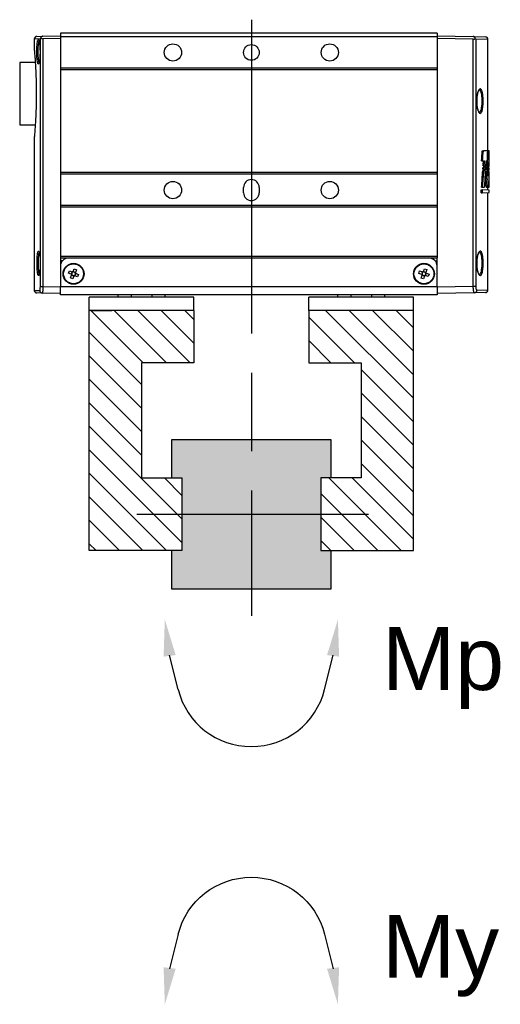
# Model space of a CAD drawing. Header units: millimetres. Extents: x 399 to 6076, y -1991 to 1602.
# Tile 36 of 256: x 3145 to 3237, y 875 to 1063. Entities that reach past the tile are written whole.
import ezdxf

# ---------------------------------------------------------------- set-up
doc = ezdxf.new("R2010")
doc.units = ezdxf.units.MM
doc.linetypes.add('AM_ISO08W050', pattern=[18, 12, -1.5, 3, -1.5])
for name, color, linetype, lineweight in [('AM_5', 3, 'Continuous', 25), ('AM_7', 4, 'AM_ISO08W050', 25), ('AM_8', 1, 'Continuous', 25), ('可見 (ISO)', 7, 'Continuous', 25)]:
    doc.layers.add(name, color=color, linetype=linetype, lineweight=lineweight)
doc.styles.get("Standard").update_dxf_attribs({"font": 'arial.ttf'})
pattern_1 = [(315, (3365.4828, 2255.0292), (2.245064, 2.245064), [])]

# ---------------------------------------------------------------- blocks, each defined once
blk = doc.blocks.new('23WTEDS')
at = {"color": 3}
for p, q in [((-393.38, 1250.24), (-399.96, 1251.91)), ((-393.38, 1222.26), (-399.96, 1220.59))]:
    blk.add_line(p, q, dxfattribs=at)
blk.add_arc((-396.93, 1236.25), 14.44, 284.2426, 75.7574, dxfattribs=at)
at = {"layer": 'AM_5', "linetype": 'Continuous'}
for points in [[(-399.68, 1253.03), (-399.98, 1250.72), (-406.77, 1252.8)], [(-399.68, 1219.47), (-399.98, 1221.78), (-406.77, 1219.7)]]:
    blk.add_trace(points, dxfattribs=at)
blk = doc.blocks.new('CHS2B-S20_正')
at = {"color": 0, "linetype": 'Continuous', "lineweight": 25}
for p, q in [((2716.15, 2832.16), (2716.15, 2827.16)), ((2716.15, 2832.16), (2718.15, 2832.16)), ((2718.15, 2832.16), (2754.15, 2832.16)), ((2754.15, 2832.16), (2756.15, 2832.16)), ((2756.15, 2832.16), (2756.15, 2827.16)), ((2800.15, 2832.16), (2800.15, 2827.16)), ((2800.15, 2832.16), (2802.15, 2832.16)), ((2802.15, 2832.16), (2838.15, 2832.16)), ((2838.15, 2832.16), (2840.15, 2832.16)), ((2840.15, 2832.16), (2840.15, 2827.16)), ((2716.15, 2827.16), (2718.15, 2827.16)), ((2718.15, 2827.16), (2754.15, 2827.16)), ((2727.15, 2827.16), (2727.15, 2826.16)), ((2732.15, 2826.16), (2732.15, 2827.16)), ((2740.15, 2826.16), (2740.15, 2827.16)), ((2745.15, 2826.16), (2745.15, 2827.16)), ((2754.15, 2827.16), (2756.15, 2827.16)), ((2800.15, 2827.16), (2802.15, 2827.16)), ((2802.15, 2827.16), (2838.15, 2827.16)), ((2811.15, 2827.16), (2811.15, 2826.16)), ((2816.15, 2826.16), (2816.15, 2827.16)), ((2824.15, 2826.16), (2824.15, 2827.16)), ((2829.15, 2826.16), (2829.15, 2827.16)), ((2838.15, 2827.16), (2840.15, 2827.16)), ((2691.86, 2824.41), (2687.65, 2824.34)), ((2687.65, 2824.34), (2687.65, 2787.14)), ((2688.63, 2825.34), (2692.8, 2825.41)), ((2692.8, 2825.41), (2707.15, 2825.66)), ((2707.15, 2823.16), (2693.29, 2822.92)), ((2707.15, 2823.16), (2707.15, 2826.16)), ((2707.15, 2826.16), (2851.15, 2826.16)), ((2707.15, 2823.16), (2851.15, 2823.16)), ((2707.15, 2823.16), (2707.15, 2815.16)), ((2851.15, 2826.16), (2851.15, 2823.16)), ((2851.15, 2825.66), (2858.11, 2825.54)), ((2851.15, 2815.16), (2851.15, 2823.16)), ((2857.87, 2823.04), (2851.15, 2823.16)), ((2858.84, 2823.04), (2857.87, 2823.04)), ((2857.87, 2728.38), (2857.87, 2823.04)), ((2858.11, 2825.54), (2860.16, 2825.5)), ((2858.84, 2823.04), (2858.84, 2728.38)), ((2861.15, 2824.5), (2859.08, 2824.54)), ((2861.15, 2765.72), (2861.15, 2824.5)), ((2693.29, 2822.92), (2692.36, 2822.92)), ((2692.36, 2728.5), (2692.36, 2822.92)), ((2693.29, 2822.92), (2693.29, 2728.5)), ((2710.19, 2818.31), (2710.5, 2819.22)), ((2710.5, 2819.22), (2711.6, 2818.85)), ((2711.93, 2819.01), (2712.3, 2820.11)), ((2712.3, 2820.11), (2713.21, 2819.8)), ((2713.21, 2819.8), (2712.84, 2818.7)), ((2844.21, 2818.44), (2844.58, 2819.33)), ((2844.58, 2819.33), (2845.65, 2818.88)), ((2845.99, 2819.02), (2846.43, 2820.1)), ((2846.43, 2820.1), (2847.32, 2819.73)), ((2847.32, 2819.73), (2846.87, 2818.65)), ((2711.3, 2817.94), (2710.19, 2818.31)), ((2711.08, 2816.51), (2711.46, 2817.62)), ((2711.99, 2816.21), (2711.08, 2816.51)), ((2711.33, 2817.93), (2711.45, 2818.29)), ((2711.82, 2817.53), (2711.47, 2817.65)), ((2711.51, 2818.48), (2711.64, 2818.84)), ((2711.92, 2818.98), (2712.28, 2818.86)), ((2712.37, 2817.31), (2711.99, 2816.21)), ((2712.38, 2817.34), (2712.02, 2817.46)), ((2712.47, 2818.79), (2712.83, 2818.67)), ((2712.78, 2817.83), (2712.66, 2817.48)), ((2713.79, 2817.09), (2712.69, 2817.47)), ((2712.97, 2818.39), (2712.85, 2818.03)), ((2713, 2818.38), (2714.1, 2818)), ((2714.1, 2818), (2713.79, 2817.09)), ((2845.28, 2818), (2844.21, 2818.44)), ((2844.98, 2816.59), (2845.42, 2817.66)), ((2845.86, 2816.22), (2844.98, 2816.59)), ((2845.31, 2817.98), (2845.46, 2818.33)), ((2845.78, 2817.55), (2845.43, 2817.69)), ((2845.54, 2818.52), (2845.68, 2818.87)), ((2846.31, 2817.29), (2845.86, 2816.22)), ((2845.97, 2818.99), (2846.32, 2818.85)), ((2846.32, 2817.32), (2845.97, 2817.47)), ((2846.51, 2818.77), (2846.86, 2818.62)), ((2846.76, 2817.79), (2846.61, 2817.45)), ((2847.72, 2816.99), (2846.64, 2817.43)), ((2846.98, 2818.33), (2846.84, 2817.98)), ((2847.01, 2818.32), (2848.09, 2817.87)), ((2848.09, 2817.87), (2847.72, 2816.99)), ((2707.15, 2815.16), (2707.15, 2812.06)), ((2707.91, 2813.16), (2707.15, 2813.16)), ((2707.15, 2812.16), (2710.15, 2812.16)), ((2707.15, 2811.56), (2707.15, 2812.06)), ((2710.15, 2812.16), (2848.15, 2812.16)), ((2848.15, 2812.16), (2851.15, 2812.16)), ((2850.38, 2813.16), (2851.15, 2813.16)), ((2851.15, 2812.06), (2851.15, 2815.16)), ((2851.15, 2811.56), (2851.15, 2812.06)), ((2690.99, 2809.87), (2690.99, 2809.87)), ((2707.15, 2811.56), (2851.15, 2811.56)), ((2707.15, 2792.66), (2707.15, 2811.56)), ((2851.15, 2792.66), (2851.15, 2811.56)), ((2707.15, 2792.66), (2851.15, 2792.66)), ((2707.15, 2792.06), (2707.15, 2792.66)), ((2707.15, 2792.06), (2851.15, 2792.06)), ((2707.15, 2780.06), (2707.15, 2792.06)), ((2851.15, 2792.06), (2851.15, 2792.66)), ((2851.15, 2780.06), (2851.15, 2792.06)), ((2689.91, 2787.18), (2687.25, 2787.13)), ((2687.25, 2787.13), (2687.25, 2786.18)), ((2687.25, 2786.18), (2689.91, 2786.13)), ((2687.65, 2786.17), (2687.65, 2785.1)), ((2690.32, 2787.19), (2689.91, 2787.18)), ((2689.91, 2786.13), (2689.91, 2787.18)), ((2690.32, 2786.12), (2689.91, 2786.13)), ((2690.32, 2787.19), (2690.32, 2786.12)), ((2775.15, 2785.16), (2775.15, 2787.16)), ((2781.15, 2787.16), (2781.15, 2785.16)), ((2687.35, 2784.99), (2687.25, 2784.99)), ((2687.82, 2785.1), (2687.36, 2785.09)), ((2688.22, 2785.11), (2687.82, 2785.1)), ((2688.03, 2781.73), (2688.05, 2782.99)), ((2688.43, 2781.73), (2688.03, 2781.73)), ((2688.45, 2782.99), (2688.05, 2782.99)), ((2688.45, 2782.99), (2688.43, 2781.73)), ((2689.69, 2785.03), (2688.93, 2785.02)), ((2690.11, 2785.04), (2689.69, 2785.03)), ((2687.25, 2779.03), (2687.36, 2779.03)), ((2687.35, 2778.37), (2687.25, 2778.37)), ((2687.65, 2778.76), (2687.28, 2778.76)), ((2687.52, 2778.38), (2687.35, 2778.37)), ((2687.54, 2779.02), (2687.36, 2779.03)), ((2687.39, 2780.71), (2687.59, 2780.7)), ((2687.9, 2778.38), (2687.52, 2778.38)), ((2687.54, 2779.02), (2687.92, 2779.02)), ((2687.65, 2779.02), (2687.65, 2778.38)), ((2688.3, 2778.39), (2687.9, 2778.38)), ((2688.32, 2779.01), (2687.92, 2779.02)), ((2689.19, 2778.14), (2688.53, 2778.13)), ((2688.56, 2778.74), (2689.24, 2778.73)), ((2689.6, 2778.15), (2689.19, 2778.14)), ((2689.65, 2778.72), (2689.24, 2778.73)), ((2707.15, 2780.06), (2851.15, 2780.06)), ((2707.15, 2779.46), (2707.15, 2780.06)), ((2707.15, 2779.46), (2851.15, 2779.46)), ((2707.15, 2740.15), (2707.15, 2779.46)), ((2851.15, 2779.46), (2851.15, 2780.06)), ((2851.15, 2740.15), (2851.15, 2779.46)), ((2687.25, 2777.73), (2687.34, 2777.73)), ((2687.33, 2777.12), (2687.25, 2777.12)), ((2687.25, 2776.82), (2687.25, 2771.44)), ((2687.65, 2777.46), (2687.27, 2777.47)), ((2687.46, 2775.42), (2687.31, 2775.42)), ((2687.49, 2777.12), (2687.33, 2777.12)), ((2687.51, 2777.72), (2687.34, 2777.73)), ((2687.85, 2777.13), (2687.49, 2777.12)), ((2687.51, 2777.72), (2687.87, 2777.72)), ((2687.65, 2777.72), (2687.65, 2777.12)), ((2688.26, 2777.13), (2687.85, 2777.13)), ((2688.27, 2777.71), (2687.87, 2777.72)), ((2688.36, 2775), (2687.89, 2774.99)), ((2689.1, 2776.88), (2688.45, 2776.87)), ((2688.49, 2777.44), (2689.14, 2777.43)), ((2689.72, 2775.02), (2688.98, 2775.01)), ((2689.51, 2776.89), (2689.1, 2776.88)), ((2689.55, 2777.43), (2689.14, 2777.43)), ((2690.13, 2775.03), (2689.72, 2775.02)), ((2687.25, 2771.15), (2687.48, 2771.15)), ((2687.75, 2771.14), (2687.48, 2771.15)), ((2687.65, 2771.15), (2687.65, 2728.58)), ((2687.83, 2773.36), (2687.72, 2773.36)), ((2687.75, 2771.14), (2689.42, 2771.11)), ((2689.84, 2771.11), (2689.42, 2771.11)), ((2866.75, 2761.16), (2860.79, 2761.16)), ((2866.75, 2749.26), (2866.75, 2761.16)), ((2690.99, 2747.87), (2690.99, 2747.87)), ((2866.75, 2737.36), (2866.75, 2749.26)), ((2707.15, 2739.55), (2707.15, 2740.15)), ((2707.15, 2740.15), (2851.15, 2740.15)), ((2851.15, 2739.55), (2851.15, 2740.15)), ((2707.15, 2727.55), (2707.15, 2739.55)), ((2707.15, 2739.55), (2851.15, 2739.55)), ((2851.15, 2727.55), (2851.15, 2739.55)), ((2860.79, 2737.36), (2866.75, 2737.36)), ((2744.93, 2734.28), (2744.93, 2734.28)), ((2751.37, 2734.28), (2751.37, 2734.28)), ((2804.93, 2734.28), (2804.93, 2734.28)), ((2811.37, 2734.28), (2811.37, 2734.28)), ((2861.15, 2728.42), (2861.15, 2732.75)), ((2745.05, 2732.43), (2745.05, 2732.43)), ((2751.25, 2732.43), (2751.25, 2732.43)), ((2805.05, 2732.43), (2805.05, 2732.43)), ((2811.25, 2732.43), (2811.25, 2732.43)), ((2687.65, 2728.58), (2692.36, 2728.5)), ((2693.29, 2727.5), (2688.63, 2727.58)), ((2693.29, 2728.5), (2707.15, 2728.26)), ((2707.15, 2727.26), (2693.29, 2727.5)), ((2707.15, 2726.16), (2707.15, 2727.55)), ((2707.15, 2727.55), (2851.15, 2727.55)), ((2707.15, 2726.16), (2851.15, 2726.16)), ((2851.15, 2728.26), (2857.87, 2728.38)), ((2851.15, 2726.16), (2851.15, 2727.55)), ((2857.87, 2727.38), (2851.15, 2727.26)), ((2860.16, 2727.42), (2857.87, 2727.38)), ((2858.84, 2728.38), (2861.15, 2728.42))]:
    blk.add_line(p, q, dxfattribs=at)
for centre, radius in [((2712.15, 2818.16), 4), ((2712.15, 2818.16), 3.8), ((2846.15, 2818.16), 4), ((2846.15, 2818.16), 3.8), ((2748.15, 2786.16), 3.3), ((2808.15, 2786.16), 3.3), ((2748.15, 2733.56), 3.3), ((2778.15, 2733.56), 3), ((2808.15, 2733.56), 3.3)]:
    blk.add_circle(centre, radius, dxfattribs=at)
for centre, radius, start, end in [((2688.65, 2824.34), 1, 91, 180.4791), ((2692.84, 2824.43), 0.977, 92.353, 181.3953), ((2858.09, 2824.54), 0.994, 359.6575, 88.6801), ((2860.15, 2824.5), 1, 0.6348, 89), ((2712.15, 2818.16), 0.879, 194.3549, 218.1437), ((2712.15, 2818.16), 0.711, 169.6318, 203.7117), ((2712.15, 2818.16), 0.711, 152.8668, 169.6318), ((2712.15, 2818.16), 0.711, 203.7117, 208.787), ((2712.15, 2818.16), 0.711, 118.787, 152.8668), ((2712.15, 2818.16), 0.711, 208.787, 242.8668), ((2712.15, 2818.16), 0.879, 104.3549, 128.1437), ((2712.15, 2818.16), 0.711, 113.7117, 118.787), ((2712.15, 2818.16), 0.711, 242.8668, 259.6318), ((2712.15, 2818.16), 0.711, 79.6318, 113.7117), ((2712.15, 2818.16), 0.711, 259.6318, 293.7117), ((2712.15, 2818.16), 0.711, 62.8668, 79.6318), ((2712.15, 2818.16), 0.879, 284.3549, 308.1437), ((2712.15, 2818.16), 0.711, 293.7117, 298.787), ((2712.15, 2818.16), 0.711, 28.787, 62.8668), ((2712.15, 2818.16), 0.711, 298.787, 332.8668), ((2712.15, 2818.16), 0.711, 23.7117, 28.787), ((2712.15, 2818.16), 0.711, 332.8668, 349.6318), ((2712.15, 2818.16), 0.711, 349.6318, 23.7117), ((2712.15, 2818.16), 0.879, 14.3549, 38.1437), ((2846.15, 2818.16), 0.879, 190.583, 214.3717), ((2846.15, 2818.16), 0.711, 165.8598, 199.9397), ((2846.15, 2818.16), 0.711, 149.0948, 165.8598), ((2846.15, 2818.16), 0.711, 199.9397, 205.015), ((2846.15, 2818.16), 0.711, 205.015, 239.0948), ((2846.15, 2818.16), 0.711, 115.015, 149.0948), ((2846.15, 2818.16), 0.879, 100.583, 124.3717), ((2846.15, 2818.16), 0.711, 239.0948, 255.8598), ((2846.15, 2818.16), 0.711, 109.9397, 115.015), ((2846.15, 2818.16), 0.711, 75.8598, 109.9397), ((2846.15, 2818.16), 0.711, 255.8598, 289.9397), ((2846.15, 2818.16), 0.879, 280.583, 304.3717), ((2846.15, 2818.16), 0.711, 59.0948, 75.8598), ((2846.15, 2818.16), 0.711, 289.9397, 295.015), ((2846.15, 2818.16), 0.711, 295.015, 329.0948), ((2846.15, 2818.16), 0.711, 25.015, 59.0948), ((2846.15, 2818.16), 0.711, 329.0948, 345.8598), ((2846.15, 2818.16), 0.711, 19.9397, 25.015), ((2846.15, 2818.16), 0.711, 345.8598, 19.9397), ((2846.15, 2818.16), 0.879, 10.583, 34.3717), ((2710.15, 2815.16), 3, 180, 270), ((2848.15, 2815.16), 3, 270, 0), ((2778.15, 2787.16), 3, 0, 180), ((2778.15, 2785.16), 3, 180, 0), ((2688.65, 2728.58), 1, 179.975, 269), ((2860.15, 2728.42), 1, 271, 0.4694)]:
    blk.add_arc(centre, radius, start, end, dxfattribs=at)
for centre, major_axis, ratio, start_param, end_param in [((2712.06, 2818.19), (0.591, -0.201), 0.990116, 2.973204, 3.309981), ((2712.12, 2818.08), (0.201, 0.591), 0.990116, 2.973204, 3.309981), ((2712.18, 2818.24), (0.201, 0.591), 0.990116, 6.114797, 6.451574), ((2712.23, 2818.13), (0.591, -0.201), 0.990116, 6.114797, 6.451574), ((2846.07, 2818.19), (0.577, -0.239), 0.990116, 2.973204, 3.309981), ((2846.11, 2818.08), (0.239, 0.577), 0.990116, 2.973204, 3.309981), ((2846.18, 2818.24), (0.239, 0.577), 0.990116, 6.114797, 6.451574), ((2846.23, 2818.12), (0.577, -0.239), 0.990116, 6.114797, 6.451574), ((2779.15, 2781.41), (-1.88, 285.71), 0.321589, 1.556143, 1.567854), ((2779.15, 2781.88), (1.88, 285.71), 0.321589, 1.569002, 1.582895), ((2779.15, 2739.32), (-1.88, 285.71), 0.321589, 1.419709, 1.429302), ((2779.15, 2739.32), (-1.87, 284.46), 0.321589, 1.419058, 1.428714), ((2779.15, 2735.72), (1.88, 285.71), 0.321589, 1.399488, 1.421752), ((2779.15, 2714.45), (-1.88, 285.71), 0.321589, 1.319052, 1.341752), ((2779.15, 2714.45), (-1.87, 284.46), 0.321589, 1.317912, 1.340768), ((2779.15, 2782.02), (1.88, 283.16), 0.324488, 1.585827, 1.588095), ((2779.15, 2781.41), (-1.88, 285.71), 0.321589, 1.577013, 1.577932), ((2779.15, 2760.09), (-1.88, 283.16), 0.324488, 1.504022, 1.506306), ((2779.15, 2759.93), (-1.88, 283.16), 0.324488, 1.495212, 1.501162), ((2779.15, 2761.6), (1.88, 283.16), 0.324488, 1.513675, 1.51598), ((2779.15, 2761.6), (1.88, 283.16), 0.324488, 1.505441, 1.511387), ((2779.15, 2739.67), (-1.88, 283.16), 0.324488, 1.431504, 1.433872), ((2779.15, 2739.67), (-1.88, 281.92), 0.324488, 1.430875, 1.433304), ((2779.15, 2736.19), (1.88, 283.16), 0.324488, 1.424286, 1.426736), ((2779.15, 2715.13), (-1.88, 283.16), 0.324488, 1.34421, 1.346779), ((2779.15, 2715.13), (-1.88, 281.92), 0.324488, 1.343186, 1.345819), ((2779.15, 2782.06), (1.88, 285.71), 0.321589, 1.590208, 1.591246), ((2779.15, 2774.54), (1.71, 446.44), 0.205816, 1.564452, 1.56504), ((2779.15, 2759.79), (-1.88, 285.71), 0.321589, 1.507986, 1.513936), ((2779.15, 2761.46), (1.88, 285.71), 0.321589, 1.518065, 1.524014), ((2779.15, 2739.19), (-1.88, 285.71), 0.321589, 1.435498, 1.448786), ((2779.15, 2746.69), (1.88, 283.38), 0.324235, 1.472916, 1.48655), ((2779.15, 2739.19), (-1.87, 284.46), 0.321589, 1.434887, 1.442467), ((2779.15, 2735.94), (1.88, 285.71), 0.321589, 1.429142, 1.435772), ((2779.15, 2714.67), (-1.88, 285.71), 0.321589, 1.349166, 1.355888), ((2779.15, 2714.67), (-1.87, 284.46), 0.321589, 1.348164, 1.354918), ((2779.15, 2704.73), (-1.88, 283.38), 0.324235, 1.317968, 1.332178), ((2779.15, 2704.73), (-1.88, 282.14), 0.324235, 1.316822, 1.33115), ((2693.3, 2727.5), (-0.716, 0.723), 0.965693, 5.50215, 6.37917), ((2857.86, 2727.38), (0.71, 0.729), 0.965693, 6.090142, 7.055493)]:
    blk.add_ellipse(centre, major_axis=major_axis, ratio=ratio, start_param=start_param, end_param=end_param, dxfattribs=at)
for points, knots in [([(2692.36, 2822.92), (2692.35, 2823), (2692.35, 2823.26), (2692.3, 2823.67), (2692.19, 2824.08), (2692.03, 2824.36), (2691.92, 2824.39), (2691.86, 2824.41)], [0, 0, 0, 0, 0.104908, 0.315132, 0.538429, 0.76906, 1, 1, 1, 1]), ([(2692.8, 2825.41), (2692.81, 2825.41), (2692.84, 2825.4), (2692.88, 2825.37), (2692.92, 2825.33), (2692.96, 2825.26), (2693, 2825.18), (2693.04, 2825.07), (2693.07, 2824.95), (2693.11, 2824.82), (2693.14, 2824.67), (2693.17, 2824.5), (2693.19, 2824.33), (2693.23, 2824.08), (2693.25, 2823.82), (2693.27, 2823.55), (2693.28, 2823.34), (2693.28, 2823.13), (2693.29, 2822.99), (2693.29, 2822.92)], [0, 0, 0, 0, 0.055538, 0.111479, 0.168699, 0.226362, 0.282321, 0.3387, 0.396424, 0.454618, 0.509632, 0.565062, 0.621825, 0.679056, 0.784819, 0.838536, 0.893073, 0.946336, 1, 1, 1, 1]), ([(2857.87, 2823.04), (2857.88, 2823.13), (2857.88, 2823.3), (2857.88, 2823.61), (2857.89, 2823.9), (2857.91, 2824.15), (2857.92, 2824.34), (2857.93, 2824.52), (2857.94, 2824.68), (2857.95, 2824.84), (2857.97, 2824.98), (2857.99, 2825.11), (2858, 2825.22), (2858.02, 2825.32), (2858.04, 2825.4), (2858.05, 2825.46), (2858.07, 2825.5), (2858.09, 2825.53), (2858.1, 2825.54), (2858.11, 2825.54)], [0, 0, 0, 0, 0.066019, 0.132773, 0.238747, 0.292546, 0.347136, 0.400429, 0.454102, 0.508975, 0.564261, 0.617805, 0.671731, 0.726859, 0.782402, 0.835826, 0.889625, 0.944608, 1, 1, 1, 1]), ([(2859.08, 2824.54), (2859.05, 2824.52), (2859, 2824.49), (2858.93, 2824.23), (2858.88, 2823.84), (2858.85, 2823.42), (2858.85, 2823.15), (2858.84, 2823.04)], [0, 0, 0, 0, 0.219017, 0.437847, 0.654593, 0.867791, 1, 1, 1, 1]), ([(2691.96, 2814.61), (2691.97, 2814.42), (2691.98, 2813.71), (2691.9, 2812.5), (2691.66, 2811.17), (2691.31, 2810.13), (2690.89, 2809.5), (2690.53, 2809.42), (2690.27, 2809.64), (2690.08, 2809.94), (2689.92, 2810.37), (2689.74, 2811.08), (2689.6, 2812.05), (2689.51, 2813.37), (2689.5, 2814.76), (2689.59, 2816.27), (2689.79, 2817.55), (2690.08, 2818.46), (2690.46, 2818.91), (2690.89, 2818.82), (2691.25, 2818.29), (2691.51, 2817.62), (2691.67, 2817.01), (2691.81, 2816.32), (2691.92, 2815.52), (2691.95, 2814.93), (2691.96, 2814.61)], [0, 0, 0, 0, 0.020054, 0.070477, 0.121049, 0.173344, 0.22794, 0.284168, 0.312469, 0.340766, 0.368512, 0.396253, 0.449985, 0.483408, 0.535051, 0.586709, 0.638578, 0.691219, 0.745092, 0.800391, 0.856726, 0.884926, 0.913121, 0.940473, 0.967818, 1, 1, 1, 1]), ([(2690.98, 2818.39), (2690.94, 2818.41), (2690.75, 2818.47), (2690.47, 2818.07), (2690.17, 2817.26), (2689.98, 2816.09), (2689.89, 2814.71), (2689.9, 2813.44), (2689.98, 2812.23), (2690.15, 2811.13), (2690.46, 2810.26), (2690.75, 2809.85), (2690.94, 2809.91), (2690.98, 2809.92)], [0, 0, 0, 0, 0.037504, 0.146028, 0.252008, 0.356406, 0.460387, 0.564341, 0.631615, 0.739763, 0.851056, 0.964659, 1, 1, 1, 1]), ([(2690.99, 2818.45), (2690.99, 2818.45), (2690.98, 2818.45), (2691.08, 2818.38), (2691.21, 2818.18), (2691.37, 2817.85), (2691.53, 2817.41), (2691.68, 2816.86), (2691.8, 2816.23), (2691.86, 2815.75), (2691.88, 2815.52)], [0, 0, 0, 0, 0.069497, 0.187479, 0.312344, 0.44286, 0.580615, 0.720075, 0.861055, 1, 1, 1, 1]), ([(2711.3, 2817.94), (2711.3, 2817.94), (2711.35, 2817.92), (2711.42, 2817.9), (2711.48, 2817.88), (2711.5, 2817.87)], [0, 0, 0, 0, 0.126072, 0.7916, 1, 1, 1, 1]), ([(2711.52, 2817.82), (2711.52, 2817.8), (2711.5, 2817.74), (2711.48, 2817.67), (2711.46, 2817.62), (2711.46, 2817.62)], [0, 0, 0, 0, 0.2084, 0.873928, 1, 1, 1, 1]), ([(2711.81, 2818.78), (2711.79, 2818.79), (2711.73, 2818.81), (2711.66, 2818.83), (2711.61, 2818.85), (2711.6, 2818.85)], [0, 0, 0, 0, 0.2084, 0.873928, 1, 1, 1, 1]), ([(2711.93, 2819.01), (2711.93, 2819), (2711.91, 2818.95), (2711.89, 2818.89), (2711.87, 2818.82), (2711.86, 2818.81)], [0, 0, 0, 0, 0.126072, 0.7916, 1, 1, 1, 1]), ([(2712.37, 2817.31), (2712.37, 2817.32), (2712.39, 2817.37), (2712.41, 2817.43), (2712.43, 2817.49), (2712.43, 2817.51)], [0, 0, 0, 0, 0.126072, 0.7916, 1, 1, 1, 1]), ([(2712.49, 2817.54), (2712.5, 2817.53), (2712.57, 2817.51), (2712.63, 2817.49), (2712.68, 2817.47), (2712.69, 2817.47)], [0, 0, 0, 0, 0.2084, 0.873928, 1, 1, 1, 1]), ([(2712.77, 2818.5), (2712.78, 2818.52), (2712.8, 2818.58), (2712.82, 2818.64), (2712.84, 2818.69), (2712.84, 2818.7)], [0, 0, 0, 0, 0.2083997, 0.8739282, 1, 1, 1, 1]), ([(2713, 2818.38), (2712.99, 2818.38), (2712.94, 2818.4), (2712.88, 2818.42), (2712.81, 2818.44), (2712.8, 2818.44)], [0, 0, 0, 0, 0.126072, 0.7916, 1, 1, 1, 1]), ([(2845.28, 2818), (2845.29, 2817.99), (2845.34, 2817.97), (2845.4, 2817.95), (2845.46, 2817.92), (2845.48, 2817.92)], [0, 0, 0, 0, 0.126072, 0.7916, 1, 1, 1, 1]), ([(2845.5, 2817.86), (2845.5, 2817.84), (2845.47, 2817.78), (2845.45, 2817.72), (2845.43, 2817.67), (2845.42, 2817.66)], [0, 0, 0, 0, 0.2084, 0.873928, 1, 1, 1, 1]), ([(2845.85, 2818.8), (2845.83, 2818.81), (2845.77, 2818.83), (2845.71, 2818.86), (2845.66, 2818.88), (2845.65, 2818.88)], [0, 0, 0, 0, 0.2084, 0.873928, 1, 1, 1, 1]), ([(2845.99, 2819.02), (2845.98, 2819.01), (2845.96, 2818.97), (2845.94, 2818.9), (2845.91, 2818.84), (2845.91, 2818.83)], [0, 0, 0, 0, 0.126072, 0.7916, 1, 1, 1, 1]), ([(2846.31, 2817.29), (2846.31, 2817.3), (2846.33, 2817.35), (2846.36, 2817.42), (2846.38, 2817.48), (2846.39, 2817.49)], [0, 0, 0, 0, 0.1260718, 0.7916003, 1, 1, 1, 1]), ([(2846.45, 2817.51), (2846.46, 2817.51), (2846.52, 2817.48), (2846.59, 2817.46), (2846.64, 2817.44), (2846.64, 2817.43)], [0, 0, 0, 0, 0.2084, 0.873928, 1, 1, 1, 1]), ([(2846.79, 2818.46), (2846.8, 2818.47), (2846.82, 2818.53), (2846.85, 2818.6), (2846.87, 2818.65), (2846.87, 2818.65)], [0, 0, 0, 0, 0.2084, 0.873928, 1, 1, 1, 1]), ([(2847.01, 2818.32), (2847, 2818.32), (2846.95, 2818.34), (2846.89, 2818.37), (2846.83, 2818.4), (2846.82, 2818.4)], [0, 0, 0, 0, 0.126072, 0.7916, 1, 1, 1, 1]), ([(2859.38, 2809.7), (2859.32, 2809.84), (2859.19, 2810.15), (2859.03, 2811.2), (2858.9, 2812.6), (2858.87, 2813.99), (2858.89, 2815.35), (2858.97, 2816.66), (2859.13, 2817.82), (2859.28, 2818.51), (2859.37, 2818.61), (2859.39, 2818.63)], [0, 0, 0, 0, 0.10667, 0.238972, 0.370198, 0.499902, 0.579281, 0.708873, 0.838508, 0.969282, 1, 1, 1, 1]), ([(2859.73, 2813.71), (2859.73, 2814.18), (2859.73, 2815.14), (2859.66, 2816.5), (2859.54, 2817.58), (2859.41, 2818.22), (2859.31, 2818.29), (2859.28, 2818.32)], [0, 0, 0, 0, 0.220638, 0.445766, 0.67248, 0.900786, 1, 1, 1, 1]), ([(2859.35, 2818.49), (2859.37, 2818.51), (2859.38, 2818.54), (2859.37, 2818.53), (2859.37, 2818.53)], [0, 0, 0, 0, 0.9839505, 1, 1, 1, 1]), ([(2859.39, 2818.63), (2859.44, 2818.73), (2859.57, 2818.97), (2859.69, 2818.73), (2859.75, 2818.6)], [0, 0, 0, 0, 0.437493, 1, 1, 1, 1]), ([(2859.75, 2818.6), (2859.75, 2818.6), (2859.82, 2818.52), (2859.93, 2817.87), (2860.05, 2816.73), (2860.12, 2815.23), (2860.12, 2814.19), (2860.12, 2813.67)], [0, 0, 0, 0, 0.004265, 0.256729, 0.507373, 0.756189, 1, 1, 1, 1]), ([(2691.94, 2814.55), (2691.94, 2814.5), (2691.96, 2814.2), (2691.95, 2813.64), (2691.9, 2812.9), (2691.82, 2812.19), (2691.7, 2811.55), (2691.56, 2810.98), (2691.39, 2810.51), (2691.23, 2810.16), (2691.07, 2809.93), (2690.98, 2809.87), (2690.98, 2809.87), (2690.99, 2809.87)], [0, 0, 0, 0, 0.021895, 0.126642, 0.230893, 0.335738, 0.440552, 0.5464, 0.652055, 0.756955, 0.859915, 0.957356, 1, 1, 1, 1]), ([(2859.24, 2809.9), (2859.31, 2810), (2859.44, 2810.21), (2859.59, 2811.09), (2859.69, 2812.28), (2859.72, 2813.23), (2859.73, 2813.71)], [0, 0, 0, 0, 0.250812, 0.500032, 0.748262, 1, 1, 1, 1]), ([(2860.12, 2813.67), (2860.12, 2813.66), (2860.11, 2813.13), (2860.08, 2812.1), (2859.98, 2810.8), (2859.83, 2809.86), (2859.64, 2809.44), (2859.48, 2809.41), (2859.39, 2809.66), (2859.38, 2809.7)], [0, 0, 0, 0, 0.002946, 0.193296, 0.383908, 0.575336, 0.768008, 0.962044, 1, 1, 1, 1]), ([(2859.37, 2809.79), (2859.37, 2809.79), (2859.38, 2809.78), (2859.36, 2809.81), (2859.35, 2809.83)], [0, 0, 0, 0, 0.112513, 1, 1, 1, 1]), ([(2687.36, 2785.09), (2687.34, 2784.99), (2687.31, 2784.77), (2687.28, 2784.03), (2687.27, 2783.34), (2687.27, 2783)], [0, 0, 0, 0, 0.327688, 0.65864, 1, 1, 1, 1]), ([(2688.05, 2782.99), (2688.05, 2783.19), (2688.05, 2783.6), (2688.02, 2784.19), (2687.97, 2784.68), (2687.9, 2785.01), (2687.85, 2785.1), (2687.82, 2785.1), (2687.82, 2785.1)], [0, 0, 0, 0, 0.185394, 0.381121, 0.577391, 0.775181, 0.97443, 1, 1, 1, 1]), ([(2688.22, 2785.11), (2688.25, 2785.09), (2688.3, 2785.05), (2688.37, 2784.73), (2688.42, 2784.25), (2688.46, 2783.64), (2688.45, 2783.21), (2688.45, 2782.99)], [0, 0, 0, 0, 0.199498, 0.39943, 0.598968, 0.797117, 1, 1, 1, 1]), ([(2687.25, 2771.44), (2687.25, 2771.39), (2687.25, 2771.23), (2687.25, 2771.17), (2687.25, 2771.15), (2687.25, 2771.15)], [0, 0, 0, 0, 0.2251891, 0.9069802, 1, 1, 1, 1]), ([(2687.48, 2771.15), (2687.51, 2771.23), (2687.57, 2771.39), (2687.65, 2772.08), (2687.7, 2772.8), (2687.72, 2773.25), (2687.72, 2773.36)], [0, 0, 0, 0, 0.301503, 0.604967, 0.908191, 1, 1, 1, 1]), ([(2860.41, 2751.06), (2860.41, 2751.07), (2860.42, 2751.98), (2860.45, 2753.82), (2860.53, 2756.41), (2860.65, 2758.83), (2860.77, 2760.96), (2860.9, 2762.77), (2861.01, 2764.2), (2861.09, 2765.19), (2861.14, 2765.72), (2861.14, 2765.72), (2861.14, 2765.72)], [0, 0, 0, 0, 0.001238, 0.114523, 0.231098, 0.344602, 0.461383, 0.575305, 0.692529, 0.806436, 0.923661, 1, 1, 1, 1]), ([(2691.96, 2752.61), (2691.97, 2752.42), (2691.98, 2751.71), (2691.9, 2750.5), (2691.66, 2749.17), (2691.31, 2748.13), (2690.89, 2747.5), (2690.53, 2747.42), (2690.27, 2747.64), (2690.08, 2747.94), (2689.92, 2748.37), (2689.74, 2749.08), (2689.6, 2750.05), (2689.51, 2751.37), (2689.5, 2752.76), (2689.59, 2754.27), (2689.79, 2755.55), (2690.08, 2756.46), (2690.46, 2756.91), (2690.89, 2756.82), (2691.25, 2756.29), (2691.51, 2755.62), (2691.67, 2755.01), (2691.81, 2754.32), (2691.92, 2753.52), (2691.95, 2752.93), (2691.96, 2752.61)], [0, 0, 0, 0, 0.020054, 0.070477, 0.121049, 0.173344, 0.22794, 0.284168, 0.312469, 0.340766, 0.368512, 0.396253, 0.449985, 0.483408, 0.535051, 0.586709, 0.638578, 0.691219, 0.745092, 0.800391, 0.856726, 0.884926, 0.913121, 0.940473, 0.967818, 1, 1, 1, 1]), ([(2690.98, 2756.39), (2690.94, 2756.41), (2690.75, 2756.47), (2690.47, 2756.07), (2690.17, 2755.26), (2689.98, 2754.09), (2689.89, 2752.71), (2689.9, 2751.44), (2689.98, 2750.23), (2690.15, 2749.13), (2690.46, 2748.26), (2690.75, 2747.85), (2690.94, 2747.91), (2690.98, 2747.92)], [0, 0, 0, 0, 0.0375035, 0.146028, 0.2520079, 0.3564058, 0.4603868, 0.5643406, 0.631615, 0.7397628, 0.8510556, 0.9646586, 1, 1, 1, 1]), ([(2690.99, 2756.45), (2690.99, 2756.45), (2690.98, 2756.45), (2691.08, 2756.38), (2691.21, 2756.18), (2691.37, 2755.85), (2691.53, 2755.41), (2691.68, 2754.86), (2691.8, 2754.23), (2691.86, 2753.75), (2691.88, 2753.52)], [0, 0, 0, 0, 0.069497, 0.187479, 0.312344, 0.44286, 0.580615, 0.720075, 0.861055, 1, 1, 1, 1]), ([(2691.94, 2752.55), (2691.94, 2752.5), (2691.96, 2752.2), (2691.95, 2751.64), (2691.9, 2750.9), (2691.82, 2750.19), (2691.7, 2749.55), (2691.56, 2748.98), (2691.39, 2748.51), (2691.23, 2748.16), (2691.07, 2747.93), (2690.98, 2747.87), (2690.98, 2747.87), (2690.99, 2747.87)], [0, 0, 0, 0, 0.021895, 0.126642, 0.230893, 0.335738, 0.440552, 0.5464, 0.652055, 0.756955, 0.859915, 0.957356, 1, 1, 1, 1]), ([(2861.15, 2732.75), (2861.14, 2732.79), (2861.14, 2732.87), (2861.07, 2733.58), (2860.98, 2734.71), (2860.86, 2736.24), (2860.73, 2738.15), (2860.61, 2740.37), (2860.51, 2742.86), (2860.43, 2745.5), (2860.39, 2748.28), (2860.4, 2750.12), (2860.41, 2751.06)], [0, 0, 0, 0, 0.097555, 0.199021, 0.297583, 0.398974, 0.497851, 0.599581, 0.698627, 0.800563, 0.898858, 1, 1, 1, 1]), ([(2859.47, 2728.89), (2859.41, 2729.03), (2859.28, 2729.34), (2859.12, 2730.4), (2859, 2731.8), (2858.96, 2733.19), (2858.99, 2734.55), (2859.07, 2735.86), (2859.22, 2737.03), (2859.37, 2737.71), (2859.46, 2737.81), (2859.47, 2737.83)], [0, 0, 0, 0, 0.108675, 0.240627, 0.371558, 0.501034, 0.58036, 0.709729, 0.839144, 0.969649, 1, 1, 1, 1]), ([(2859.79, 2732.91), (2859.79, 2733.38), (2859.79, 2734.35), (2859.73, 2735.7), (2859.61, 2736.78), (2859.48, 2737.41), (2859.39, 2737.49), (2859.36, 2737.51)], [0, 0, 0, 0, 0.22283, 0.449982, 0.678641, 0.90883, 1, 1, 1, 1]), ([(2859.43, 2737.69), (2859.45, 2737.71), (2859.46, 2737.74), (2859.45, 2737.73), (2859.45, 2737.73)], [0, 0, 0, 0, 0.868057, 1, 1, 1, 1]), ([(2859.47, 2737.83), (2859.53, 2737.93), (2859.65, 2738.17), (2859.76, 2737.93), (2859.82, 2737.8)], [0, 0, 0, 0, 0.440692, 1, 1, 1, 1]), ([(2859.82, 2737.8), (2859.83, 2737.8), (2859.89, 2737.72), (2860, 2737.08), (2860.12, 2735.93), (2860.18, 2734.44), (2860.18, 2733.39), (2860.18, 2732.87)], [0, 0, 0, 0, 0.00669, 0.258377, 0.508326, 0.756546, 1, 1, 1, 1]), ([(2859.32, 2729.1), (2859.32, 2729.1), (2859.39, 2729.07), (2859.51, 2729.47), (2859.66, 2730.27), (2859.76, 2731.48), (2859.78, 2732.43), (2859.79, 2732.91)], [0, 0, 0, 0, 0.001994, 0.252234, 0.50098, 0.748805, 1, 1, 1, 1]), ([(2860.18, 2732.87), (2860.18, 2732.86), (2860.18, 2732.33), (2860.15, 2731.3), (2860.05, 2730), (2859.9, 2729.06), (2859.71, 2728.64), (2859.56, 2728.6), (2859.48, 2728.85), (2859.47, 2728.89)], [0, 0, 0, 0, 0.002838, 0.193942, 0.385299, 0.577426, 0.770733, 0.96534, 1, 1, 1, 1]), ([(2859.45, 2728.98), (2859.45, 2728.98), (2859.47, 2728.97), (2859.45, 2729), (2859.43, 2729.02)], [0, 0, 0, 0, 0.023195, 1, 1, 1, 1]), ([(2692.36, 2728.5), (2692.36, 2728.5), (2692.39, 2728.38), (2692.46, 2728.27), (2692.52, 2728.15)], [0, 0, 0, 0, 0.018189, 1, 1, 1, 1]), ([(2692.52, 2728.15), (2692.54, 2728.07), (2692.56, 2727.91), (2692.7, 2727.71), (2692.89, 2727.58), (2693.09, 2727.51), (2693.23, 2727.5), (2693.29, 2727.5)], [0, 0, 0, 0, 0.282594, 0.505693, 0.687422, 0.869705, 1, 1, 1, 1]), ([(2857.87, 2727.38), (2857.96, 2727.38), (2858.12, 2727.4), (2858.34, 2727.49), (2858.54, 2727.65), (2858.64, 2727.82), (2858.68, 2727.93), (2858.69, 2727.96)], [0, 0, 0, 0, 0.198029, 0.395921, 0.596211, 0.910126, 1, 1, 1, 1]), ([(2858.84, 2728.38), (2858.84, 2728.37), (2858.82, 2728.23), (2858.75, 2728.1), (2858.69, 2727.96)], [0, 0, 0, 0, 0.015058, 1, 1, 1, 1])]:
    blk.add_open_spline(points, degree=3, knots=knots, dxfattribs=at)

msp = doc.modelspace()

# ---------------------------------------------------------------- hatches: boundary and pattern name
h = msp.add_hatch()
h.set_pattern_fill('ANSI31', color=32, angle=-90, style=0)
h.set_pattern_definition(pattern_1)
h.paths.add_polyline_path([(3175.971, 961.251), (3175.971, 975.126), (3168.266, 975.126), (3168.266, 997.15), (3178.266, 997.15), (3178.266, 1007.15), (3158.266, 1007.15), (3158.266, 961.251)])
h = msp.add_hatch()
h.set_pattern_fill('ANSI31', color=32, angle=-90, style=0)
h.set_pattern_definition(pattern_1)
h.paths.add_polyline_path([(3200.266, 1007.15), (3200.266, 997.15), (3210.266, 997.15), (3210.266, 975.126), (3202.561, 975.126), (3202.561, 961.251), (3220.266, 961.251), (3220.266, 1007.15)])
at = {"layer": 'AM_8'}
msp.add_hatch(color=256, dxfattribs=at).paths.add_polyline_path([(3204.455, 975.126), (3204.455, 982.495), (3174.077, 982.495), (3174.077, 975.126), (3175.971, 975.126), (3175.971, 961.251), (3174.077, 961.251), (3174.077, 953.883), (3204.455, 953.883), (3204.455, 961.251), (3202.561, 961.251), (3202.561, 975.126)])

# ---------------------------------------------------------------- linework, layer by layer
at = {"color": 32}
for p, q in [((3158.266, 961.251), (3158.266, 1007.15)), ((3178.266, 1007.15), (3178.266, 997.15)), ((3200.266, 1007.15), (3200.266, 997.15)), ((3220.266, 961.251), (3220.266, 1007.15)), ((3168.266, 997.15), (3168.266, 975.126)), ((3178.266, 997.15), (3168.266, 997.15)), ((3200.266, 997.15), (3210.266, 997.15)), ((3210.266, 997.15), (3210.266, 975.126)), ((3168.266, 975.126), (3175.971, 975.126)), ((3175.971, 975.126), (3175.971, 961.251)), ((3210.266, 975.126), (3202.561, 975.126)), ((3202.561, 975.126), (3202.561, 961.251)), ((3204.451, 975.75), (3204.451, 975.126)), ((3175.971, 961.251), (3158.266, 961.251)), ((3202.561, 961.251), (3220.266, 961.251))]:
    msp.add_line(p, q, dxfattribs=at)
at = {"color": 1}
for points in [[(3174.077, 975.126), (3174.077, 982.495), (3204.455, 982.495), (3204.455, 975.126)], [(3204.455, 961.251), (3204.455, 953.883), (3174.077, 953.883), (3174.077, 961.251)]]:
    msp.add_lwpolyline(points, dxfattribs=at)
at = {"layer": 'AM_7', "ltscale": 5}
for p, q in [((3189.266, 1062.716), (3189.266, 948.789)), ((3167.374, 968.189), (3211.695, 968.189))]:
    msp.add_line(p, q, dxfattribs=at)
at = {"layer": '可見 (ISO)'}
for p, q in [((3158.781, 1007.15), (3159.781, 1007.15)), ((3159.781, 1007.15), (3158.781, 1007.15)), ((3162.581, 1007.15), (3159.781, 1007.15)), ((3159.781, 1007.15), (3162.581, 1007.15))]:
    msp.add_line(p, q, dxfattribs=at)

# ---------------------------------------------------------------- block references
at = {"xscale": 0.5, "yscale": 0.5, "zscale": 0.5, "rotation": 180}
msp.add_blockref('CHS2B-S20_正', (4578.34, 2423.229), dxfattribs=at)
at = {"rotation": 270}
msp.add_blockref('23WTEDS', (1953.016, 541.289), dxfattribs=at)
at = {"xscale": -1, "rotation": 270}
msp.add_blockref('23WTEDS', (1953.016, 1281.289), dxfattribs=at)

# ---------------------------------------------------------------- texts
at = {"color": 2, "char_height": 12.0155, "attachment_point": 4}
for s, insert, width in [('Mp', (3214.266, 938.789), 32.14207), ('My', (3214.266, 883.789), 27.07152)]:
    msp.add_mtext(s, dxfattribs=dict(at, insert=insert, width=width))

doc.saveas('drawing.dxf')
